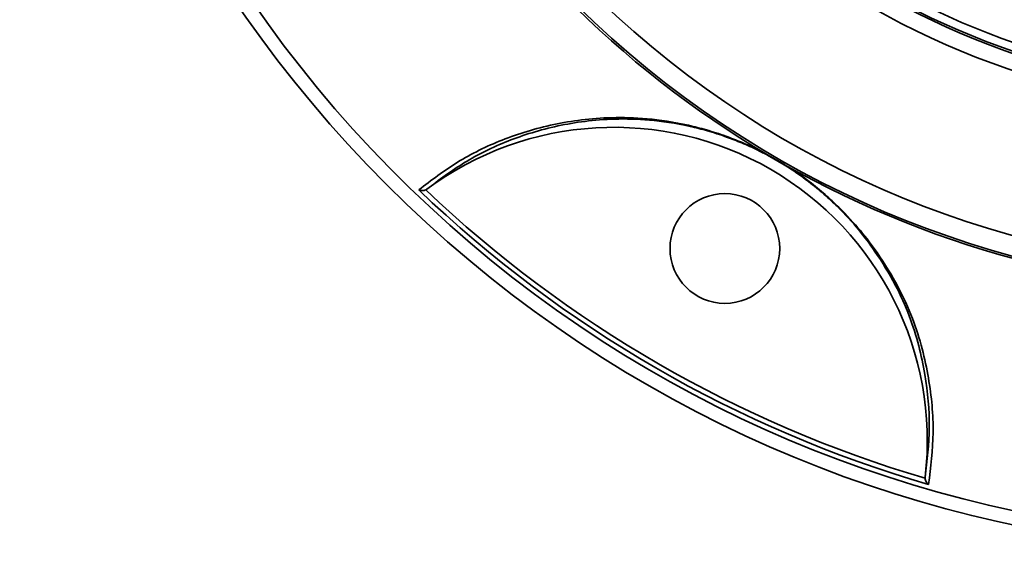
# Model space of a CAD drawing. Header units: millimetres. Extents: x 0 to 840, y -1 to 594.
# Tile 26 of 47: x 374 to 383, y 124 to 129. Entities that reach past the tile are written whole.
import ezdxf

# ---------------------------------------------------------------- set-up
doc = ezdxf.new("R2010")
doc.units = ezdxf.units.MM
doc.layers.get('0').update_dxf_attribs({"lineweight": 18})

msp = doc.modelspace()

# ---------------------------------------------------------------- linework, layer by layer
at = {"color": 7, "linetype": 'Continuous', "lineweight": 35}
for p, q in [((381.0649, 127.9531), (381.2276, 127.8592)), ((381.2242, 127.8573), (381.0649, 127.9493)), ((377.8028, 127.6237), (377.7935, 127.6181)), ((382.5731, 124.8586), (382.5733, 124.8694))]:
    msp.add_line(p, q, dxfattribs=at)
msp.add_circle((380.656, 127.0571), 0.525, dxfattribs=at)
for centre, radius, start, end in [((385.906, 136.1503), 9.5, 52.23356, 307.84841), ((385.906, 136.1503), 7.625, 76.82653, 283.17347), ((385.906, 136.1503), 7.545, 78.36964, 281.63036), ((385.906, 136.1503), 12, 150, 307.58453), ((385.906, 136.1503), 9.52, 180.56526, 239.43474), ((379.5935, 125.2168), 3, 353.35181, 126.64819), ((381.0691, 127.9513), 0.00465, 156.0887, 204.77991), ((381.2238, 127.862), 0.00464, 275.18528, 323.94815), ((385.906, 136.1503), 11.82, 226.20743, 253.79257), ((385.906, 136.1503), 11.7734, 226.44463, 253.55537)]:
    msp.add_arc(centre, radius, start, end, dxfattribs=at)
at = {"color": 8, "linetype": 'Continuous', "lineweight": 35}
for radius, start, end in [(7.6449, 76.44322, 283.55678), (9.3106, 135, 306.20358), (11.8667, 150, 306.74014), (7.8, 135, 286.53356), (9.52, 240.56526, 271.22915)]:
    msp.add_arc((385.906, 136.1503), radius, start, end, dxfattribs=at)
at = {"color": 7, "linetype": 'Continuous', "lineweight": 35}
for points, knots in [([(377.7259, 127.6181), (377.8463, 127.71), (378.0872, 127.8938), (378.5145, 128.1048), (378.9202, 128.2297), (379.279, 128.2916), (379.5732, 128.3135), (379.9029, 128.3069), (380.2148, 128.2607), (380.4772, 128.1942), (380.6473, 128.1396), (380.8126, 128.0752), (380.9482, 128.0141), (381.0327, 127.9699), (381.0649, 127.9531)], [0, 0, 0, 0, 0.624307, 1.249031, 1.872661, 2.170525, 2.468283, 2.779171, 3.088903, 3.207861, 3.326614, 3.415887, 3.505001, 3.559648, 3.559648, 3.559648, 3.559648]), ([(381.0649, 127.9493), (381.0334, 127.9657), (380.9505, 128.009), (380.8175, 128.0688), (380.6555, 128.1318), (380.4887, 128.185), (380.2312, 128.2497), (379.9253, 128.2942), (379.6021, 128.2997), (379.3135, 128.2774), (378.9637, 128.2161), (378.5694, 128.094), (378.1545, 127.8898), (377.92, 127.7124), (377.8028, 127.6237)], [0, 0, 0, 0, 0.052947, 0.13952, 0.226258, 0.342235, 0.458418, 0.762584, 1.067884, 1.361133, 1.654485, 2.260978, 2.868475, 3.475591, 3.475591, 3.475591, 3.475591]), ([(382.5733, 124.8694), (382.5922, 125.0277), (382.63, 125.3441), (382.5904, 125.7691), (382.5165, 126.1257), (382.4281, 126.4098), (382.294, 126.7095), (382.1271, 126.9869), (381.9423, 127.2357), (381.7753, 127.4199), (381.6081, 127.5758), (381.4435, 127.711), (381.3064, 127.8064), (381.2244, 127.8572), (381.2242, 127.8573)], [0, 0, 0, 0, 0.657543, 1.314941, 1.660778, 2.007462, 2.353093, 2.697492, 2.90702, 3.115928, 3.22435, 3.332511, 3.475697, 3.475938, 3.475938, 3.475938, 3.475938]), ([(381.2276, 127.8592), (381.2277, 127.8591), (381.3113, 127.8072), (381.4511, 127.7103), (381.6194, 127.5723), (381.7902, 127.4136), (381.961, 127.2261), (382.1501, 126.9729), (382.3209, 126.6908), (382.4585, 126.3859), (382.5495, 126.0966), (382.6264, 125.7304), (382.6676, 125.2916), (382.6271, 124.9639), (382.6068, 124.8001)], [0, 0, 0, 0, 0.000249, 0.147897, 0.258889, 0.370136, 0.583256, 0.797003, 1.146654, 1.49759, 1.849614, 2.200755, 2.880272, 3.559951, 3.559951, 3.559951, 3.559951]), ([(377.7935, 127.6181), (377.7879, 127.6159), (377.775, 127.611), (377.7521, 127.6102), (377.7358, 127.6138), (377.7272, 127.6175), (377.726, 127.618), (377.7259, 127.6181)], [0, 0, 0, 0, 0.01606541, 0.03683802, 0.06514594, 0.06915103, 0.06955188, 0.06955188, 0.06955188, 0.06955188]), ([(382.6068, 124.8001), (382.6067, 124.8001), (382.6057, 124.8009), (382.5982, 124.8065), (382.587, 124.8188), (382.5762, 124.839), (382.574, 124.8526), (382.5731, 124.8586)], [0, 0, 0, 0, 0.00040094, 0.0044064, 0.03271397, 0.05348667, 0.06955206, 0.06955206, 0.06955206, 0.06955206])]:
    msp.add_open_spline(points, degree=3, knots=knots, dxfattribs=at)

doc.saveas('drawing.dxf')
